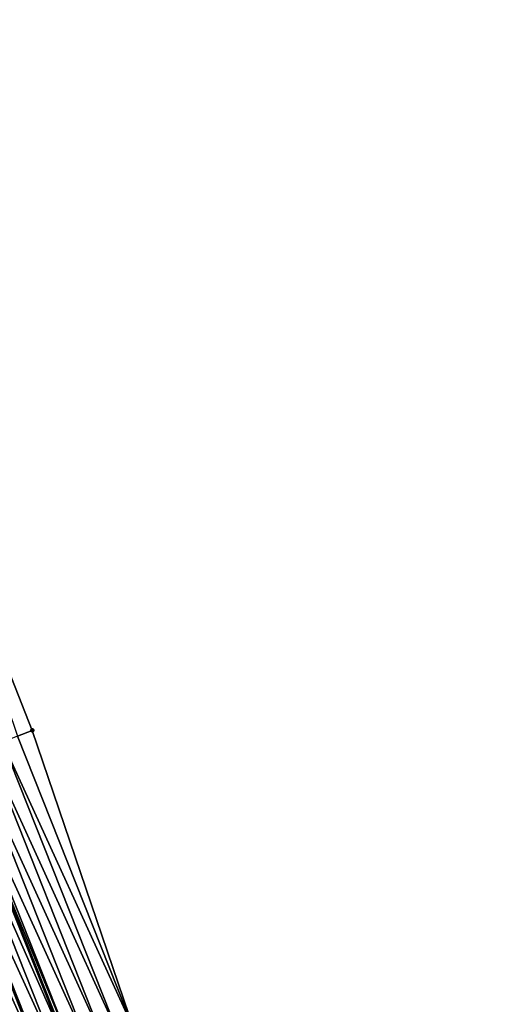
# Model space of a CAD drawing. Header units: feet. Extents: x 2007189 to 2022806, y 818621 to 837694.
# Tile 217 of 256: x 2011815 to 2011845, y 826122 to 826183. Entities that reach past the tile are written whole.
import ezdxf

# ---------------------------------------------------------------- set-up
doc = ezdxf.new("R2010")
doc.units = ezdxf.units.FT
doc.header["$MEASUREMENT"] = 0
for name, color, linetype, lineweight in [('EP_Travel Lane', 172, 'Continuous', 53), ('Road Shots', 141, 'Continuous', 100), ('Road X-Section', 40, 'Continuous', 13)]:
    doc.layers.add(name, color=color, linetype=linetype, lineweight=lineweight)
doc.layers.add('I-77-MM17-21_SB-Surface-Border', color=7, linetype='Continuous')
doc.layers.add('I-77-MM17-21_SB-Surface-TIN', color=7, linetype='Continuous')

msp = doc.modelspace()

# ---------------------------------------------------------------- linework, layer by layer
at = {"layer": 'EP_Travel Lane'}
msp.add_polyline3d([(2011747.365312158, 826304.9153544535, 317.6352601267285), (2011754.247259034, 826286.1384855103, 317.8962352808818), (2011761.116086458, 826267.4821536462, 318.1906553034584), (2011768.157954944, 826248.7645005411, 318.4387649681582), (2011775.199852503, 826230.0467701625, 318.680276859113), (2011782.241822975, 826211.3288459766, 318.90525625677), (2011789.254529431, 826192.8294700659, 319.1720778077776), (2011796.585053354, 826174.2231449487, 319.4338010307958), (2011803.915675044, 826155.616571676, 319.6734376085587), (2011811.246282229, 826137.0100352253, 319.9163461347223), (2011818.542384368, 826118.6530297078, 320.1488888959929), (2011826.204562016, 826100.1811819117, 320.4384765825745), (2011833.866957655, 826081.7088085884, 320.6816221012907), (2011841.5295014, 826063.2360782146, 320.8932239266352)], dxfattribs=at)
at = {"layer": 'I-77-MM17-21_SB-Surface-Border', "color": 3, "linetype": 'Continuous', "lineweight": -3}
msp.add_polyline3d([(2011752.307443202, 826306.72334506, 317.3835196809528), (2011758.250242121, 826287.6029624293, 317.696593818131), (2011765.106753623, 826268.980870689, 317.993872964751), (2011773.084787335, 826250.6147779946, 318.1942075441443), (2011780.126718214, 826231.8969586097, 318.4281307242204), (2011787.168615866, 826213.1792275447, 318.6695895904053), (2011795.08543653, 826195.1235135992, 318.8768859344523), (2011801.487086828, 826176.1517281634, 319.1844627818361), (2011808.819355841, 826157.5459335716, 319.434079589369), (2011816.151687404, 826138.9399802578, 319.6695584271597), (2011822.483669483, 826120.2853746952, 319.9594879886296), (2011830.145944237, 826101.8132924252, 320.2283569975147), (2011837.808323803, 826083.3409574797, 320.4748987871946), (2011845.470799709, 826064.8683902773, 320.7009294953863)], dxfattribs=at)
at = {"layer": 'I-77-MM17-21_SB-Surface-TIN', "color": 128, "linetype": 'Continuous', "lineweight": -3}
for points in [[(2011808.819355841, 826157.5459335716, 319.434079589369), (2011815.221101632, 826138.5739058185, 319.7200817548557), (2011816.151687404, 826138.9399802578, 319.6695584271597)], [(2011814.290504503, 826138.2078602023, 319.7731709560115), (2011822.483669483, 826120.2853746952, 319.9594879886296), (2011815.221101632, 826138.5739058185, 319.7200817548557)], [(2011822.483669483, 826120.2853746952, 319.9594879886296), (2011816.151687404, 826138.9399802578, 319.6695584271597), (2011815.221101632, 826138.5739058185, 319.7200817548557)], [(2011813.359927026, 826137.8417647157, 319.8218206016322), (2011821.559731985, 826119.9028306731, 320.0128742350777), (2011814.290504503, 826138.2078602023, 319.7731709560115)], [(2011814.290504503, 826138.2078602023, 319.7731709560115), (2011821.559731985, 826119.9028306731, 320.0128742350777), (2011822.483669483, 826120.2853746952, 319.9594879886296)], [(2011811.498833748, 826137.1094172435, 319.9051879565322), (2011819.711941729, 826119.1375383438, 320.1015924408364), (2011812.429397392, 826137.4755478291, 319.8596629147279)], [(2011812.429397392, 826137.4755478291, 319.8596629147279), (2011820.635825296, 826119.5202123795, 320.0596965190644), (2011813.359927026, 826137.8417647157, 319.8218206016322)], [(2011812.429397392, 826137.4755478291, 319.8596629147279), (2011819.711941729, 826119.1375383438, 320.1015924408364), (2011820.635825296, 826119.5202123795, 320.0596965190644)], [(2011813.359927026, 826137.8417647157, 319.8218206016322), (2011820.635825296, 826119.5202123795, 320.0596965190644), (2011821.559731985, 826119.9028306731, 320.0128742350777)], [(2011809.637730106, 826136.3770960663, 319.9908961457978), (2011817.86419508, 826118.3721408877, 320.1810197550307), (2011810.568289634, 826136.7432370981, 319.9463010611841)], [(2011810.568289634, 826136.7432370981, 319.9463010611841), (2011818.542384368, 826118.6530297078, 320.1488888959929), (2011811.246282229, 826137.0100352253, 319.9163461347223)], [(2011810.568289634, 826136.7432370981, 319.9463010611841), (2011817.86419508, 826118.3721408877, 320.1810197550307), (2011818.542384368, 826118.6530297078, 320.1488888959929)], [(2011811.498833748, 826137.1094172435, 319.9051879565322), (2011811.246282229, 826137.0100352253, 319.9163461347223), (2011818.78808745, 826118.7547936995, 320.1372481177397)], [(2011818.78808745, 826118.7547936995, 320.1372481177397), (2011811.246282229, 826137.0100352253, 319.9163461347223), (2011818.542384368, 826118.6530297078, 320.1488888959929)], [(2011811.498833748, 826137.1094172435, 319.9051879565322), (2011818.78808745, 826118.7547936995, 320.1372481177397), (2011819.711941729, 826119.1375383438, 320.1015924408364)], [(2011808.707211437, 826136.0108513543, 320.0262613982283), (2011816.827096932, 826117.9425992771, 320.2300164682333), (2011809.58790294, 826136.3574868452, 319.9929712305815)], [(2011809.58790294, 826136.3574868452, 319.9929712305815), (2011816.94030062, 826117.9894931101, 320.225236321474), (2011809.637730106, 826136.3770960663, 319.9908961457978)], [(2011809.58790294, 826136.3574868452, 319.9929712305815), (2011816.827096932, 826117.9425992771, 320.2300164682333), (2011816.94030062, 826117.9894931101, 320.225236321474)], [(2011809.637730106, 826136.3770960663, 319.9908961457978), (2011816.94030062, 826117.9894931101, 320.225236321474), (2011817.86419508, 826118.3721408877, 320.1810197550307)], [(2011807.776701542, 826135.6445843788, 320.059644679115), (2011816.016443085, 826117.6067563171, 320.2615858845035), (2011808.707211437, 826136.0108513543, 320.0262613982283)], [(2011807.776701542, 826135.6445843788, 320.059644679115), (2011815.092599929, 826117.22398486, 320.2948719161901), (2011816.016443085, 826117.6067563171, 320.2615858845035)], [(2011808.707211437, 826136.0108513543, 320.0262613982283), (2011816.016443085, 826117.6067563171, 320.2615858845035), (2011816.827096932, 826117.9425992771, 320.2300164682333)]]:
    msp.add_3dface(points, dxfattribs=at)
at = {"layer": 'Road Shots', "lineweight": 100}
msp.add_point((2011816.151687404, 826138.9399802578, 319.6695584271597), dxfattribs=at)
at = {"layer": 'Road X-Section', "extrusion": (0.366615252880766, -0.9302943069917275, 0.01207305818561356), "elevation": -30986.00605814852, "flags": 128}
msp.add_lwpolyline([(2174614.739345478, 693.8159792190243), (2174613.739345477, 693.8665062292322), (2174612.739345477, 693.9195992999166), (2174611.739345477, 693.9682524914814), (2174610.739345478, 694.0060975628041), (2174609.739345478, 694.0516259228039), (2174608.739345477, 694.0927420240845), (2174607.739345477, 694.1373403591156), (2174607.685798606, 694.1394155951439), (2174606.739345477, 694.1727081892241), (2174605.739345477, 694.2060939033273), (2174604.739345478, 694.2401780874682), (2174603.739345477, 694.2773195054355), (2174602.739345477, 694.3133688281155), (2174601.739345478, 694.3498922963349), (2174600.739345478, 694.3875368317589), (2174599.739345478, 694.4263213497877), (2174598.739345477, 694.4633960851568), (2174597.739345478, 694.4968319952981), (2174597.550560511, 694.5011840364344), (2174596.739345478, 694.5173905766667), (2174595.739345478, 694.5550856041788), (2174594.739345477, 694.5924449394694), (2174593.739345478, 694.6294369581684), (2174592.739345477, 694.6696935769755), (2174591.739345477, 694.7110904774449), (2174590.739345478, 694.7517411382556), (2174589.739345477, 694.7907392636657), (2174588.739345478, 694.8251052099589), (2174587.739345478, 694.8640155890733), (2174586.739345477, 694.8978988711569), (2174585.739345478, 694.9260117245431), (2174585.197322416, 694.9498056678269), (2174584.739345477, 694.9731579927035), (2174583.739345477, 695.0105335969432), (2174583.679512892, 695.012119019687), (2174582.739345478, 695.0380288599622), (2174581.739345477, 695.0745807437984), (2174580.739345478, 695.1112866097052), (2174579.739345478, 695.1486818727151), (2174578.739345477, 695.1903916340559), (2174577.739345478, 695.2349225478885), (2174576.739345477, 695.2788097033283), (2174575.739345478, 695.3196420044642), (2174574.739345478, 695.3560587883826), (2174573.739345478, 695.3966782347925), (2174573.446370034, 695.4107947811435), (2174572.739345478, 695.4441769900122), (2174571.739345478, 695.479023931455), (2174570.739345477, 695.5129754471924), (2174569.739345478, 695.5485777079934), (2174568.739345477, 695.5822348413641), (2174568.170084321, 695.6013813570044)], dxfattribs=at)

doc.saveas('drawing.dxf')
